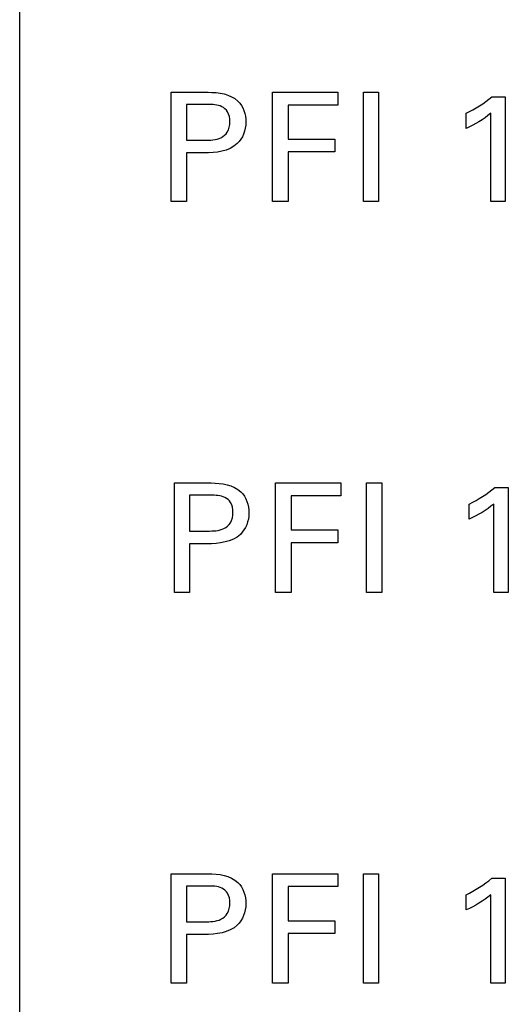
# Model space of a CAD drawing. Header units: inches. Extents: x 0 to 34, y 0 to 22.
# Tile 49 of 119: x 16.778 to 17.024, y 11.459 to 11.955. Entities that reach past the tile are written whole.
import ezdxf

# ---------------------------------------------------------------- set-up
doc = ezdxf.new("R2010")
doc.units = ezdxf.units.IN
doc.header["$LTSCALE"] = 1.87
doc.header["$MEASUREMENT"] = 0
doc.layers.add('DATUMCURVES', color=7, linetype='CONTINUOUS')

msp = doc.modelspace()

# ---------------------------------------------------------------- linework, layer by layer
at = {"layer": 'DATUMCURVES', "color": 40, "linetype": 'CONTINUOUS'}
for points, knots in [([(16.77767, 9.67665, 0.8645), (16.77767, 10.10206, 0.8645), (16.77767, 12.82468, 0.8645), (16.77767, 15.5473, 0.8645), (16.77767, 17.84451, 0.8645)], [0, 0, 0, 0, 0.15625, 1, 1, 1, 1]), ([(16.85403, 11.91839, 0.8645), (16.85499, 11.91839, 0.8645), (16.86116, 11.91839, 0.8645), (16.86732, 11.91839, 0.8645), (16.87252, 11.91839, 0.8645)], [0, 0, 0, 0, 0.15625, 1, 1, 1, 1]), ([(16.85403, 11.86324, 0.8645), (16.85403, 11.86612, 0.8645), (16.85403, 11.8845, 0.8645), (16.85403, 11.90288, 0.8645), (16.85403, 11.91839, 0.8645)], [0, 0, 0, 0, 0.15625, 1, 1, 1, 1]), ([(16.87252, 11.91839, 0.8645), (16.87775, 11.91839, 0.8645), (16.88834, 11.91692, 0.8645), (16.89309, 11.90316, 0.8645), (16.8877, 11.88911, 0.8645), (16.87638, 11.88777, 0.8645), (16.87061, 11.88777, 0.8645)], [0, 0, 0, 0, 0.280011, 0.483857, 0.691095, 1, 1, 1, 1]), ([(16.90506, 11.91839, 0.8645), (16.90677, 11.91839, 0.8645), (16.91772, 11.91839, 0.8645), (16.92867, 11.91839, 0.8645), (16.93791, 11.91839, 0.8645)], [0, 0, 0, 0, 0.15625, 1, 1, 1, 1]), ([(16.90506, 11.86324, 0.8645), (16.90506, 11.86612, 0.8645), (16.90506, 11.8845, 0.8645), (16.90506, 11.90288, 0.8645), (16.90506, 11.91839, 0.8645)], [0, 0, 0, 0, 0.15625, 1, 1, 1, 1]), ([(16.95082, 11.86324, 0.8645), (16.95082, 11.86612, 0.8645), (16.95082, 11.8845, 0.8645), (16.95082, 11.90288, 0.8645), (16.95082, 11.91839, 0.8645)], [0, 0, 0, 0, 0.15625, 1, 1, 1, 1]), ([(16.95846, 11.91839, 0.8645), (16.95846, 11.91552, 0.8645), (16.95846, 11.89714, 0.8645), (16.95846, 11.87876, 0.8645), (16.95846, 11.86324, 0.8645)], [0, 0, 0, 0, 0.15625, 1, 1, 1, 1]), ([(17.02224, 11.9161, 0.8645), (17.02224, 11.91335, 0.8645), (17.02224, 11.89573, 0.8645), (17.02224, 11.87811, 0.8645), (17.02224, 11.86324, 0.8645)], [0, 0, 0, 0, 0.15625, 1, 1, 1, 1]), ([(16.86167, 11.91221, 0.8645), (16.86167, 11.91127, 0.8645), (16.86167, 11.90526, 0.8645), (16.86167, 11.89925, 0.8645), (16.86167, 11.89418, 0.8645)], [0, 0, 0, 0, 0.15625, 1, 1, 1, 1]), ([(16.87077, 11.89418, 0.8645), (16.87356, 11.89418, 0.8645), (16.87802, 11.89425, 0.8645), (16.88296, 11.89834, 0.8645), (16.88381, 11.90347, 0.8645), (16.88304, 11.90846, 0.8645), (16.87866, 11.9122, 0.8645), (16.87475, 11.91221, 0.8645), (16.87237, 11.91221, 0.8645)], [0, 0, 0, 0, 0.244653, 0.369157, 0.527681, 0.677776, 0.791011, 1, 1, 1, 1]), ([(16.93791, 11.9119, 0.8645), (16.9366, 11.9119, 0.8645), (16.92825, 11.9119, 0.8645), (16.9199, 11.9119, 0.8645), (16.91286, 11.9119, 0.8645)], [0, 0, 0, 0, 0.15625, 1, 1, 1, 1]), ([(16.91286, 11.9119, 0.8645), (16.91286, 11.911, 0.8645), (16.91286, 11.90527, 0.8645), (16.91286, 11.89954, 0.8645), (16.91286, 11.89471, 0.8645)], [0, 0, 0, 0, 0.15625, 1, 1, 1, 1]), ([(17.01491, 11.86324, 0.8645), (17.01491, 11.86556, 0.8645), (17.01491, 11.88041, 0.8645), (17.01491, 11.89525, 0.8645), (17.01491, 11.90777, 0.8645)], [0, 0, 0, 0, 0.15625, 1, 1, 1, 1]), ([(16.91286, 11.89471, 0.8645), (16.91408, 11.89471, 0.8645), (16.92195, 11.89471, 0.8645), (16.92982, 11.89471, 0.8645), (16.93646, 11.89471, 0.8645)], [0, 0, 0, 0, 0.15625, 1, 1, 1, 1]), ([(16.86167, 11.88777, 0.8645), (16.86167, 11.88649, 0.8645), (16.86167, 11.87832, 0.8645), (16.86167, 11.87014, 0.8645), (16.86167, 11.86324, 0.8645)], [0, 0, 0, 0, 0.15625, 1, 1, 1, 1]), ([(16.93646, 11.8883, 0.8645), (16.93523, 11.8883, 0.8645), (16.92736, 11.8883, 0.8645), (16.91949, 11.8883, 0.8645), (16.91286, 11.8883, 0.8645)], [0, 0, 0, 0, 0.15625, 1, 1, 1, 1]), ([(16.91286, 11.8883, 0.8645), (16.91286, 11.88699, 0.8645), (16.91286, 11.87864, 0.8645), (16.91286, 11.87029, 0.8645), (16.91286, 11.86324, 0.8645)], [0, 0, 0, 0, 0.15625, 1, 1, 1, 1]), ([(16.85556, 11.7214, 0.8645), (16.85653, 11.7214, 0.8645), (16.86269, 11.7214, 0.8645), (16.86885, 11.7214, 0.8645), (16.87405, 11.7214, 0.8645)], [0, 0, 0, 0, 0.15625, 1, 1, 1, 1]), ([(16.85556, 11.66624, 0.8645), (16.85556, 11.66911, 0.8645), (16.85556, 11.6875, 0.8645), (16.85556, 11.70588, 0.8645), (16.85556, 11.7214, 0.8645)], [0, 0, 0, 0, 0.15625, 1, 1, 1, 1]), ([(16.87405, 11.7214, 0.8645), (16.87928, 11.7214, 0.8645), (16.88986, 11.71992, 0.8645), (16.89463, 11.70616, 0.8645), (16.88924, 11.6921, 0.8645), (16.87791, 11.69076, 0.8645), (16.87214, 11.69076, 0.8645)], [0, 0, 0, 0, 0.279751, 0.483899, 0.69112, 1, 1, 1, 1]), ([(16.90659, 11.7214, 0.8645), (16.9083, 11.7214, 0.8645), (16.91925, 11.7214, 0.8645), (16.9302, 11.7214, 0.8645), (16.93944, 11.7214, 0.8645)], [0, 0, 0, 0, 0.15625, 1, 1, 1, 1]), ([(16.90659, 11.66624, 0.8645), (16.90659, 11.66911, 0.8645), (16.90659, 11.6875, 0.8645), (16.90659, 11.70588, 0.8645), (16.90659, 11.7214, 0.8645)], [0, 0, 0, 0, 0.15625, 1, 1, 1, 1]), ([(16.95234, 11.66624, 0.8645), (16.95234, 11.66911, 0.8645), (16.95234, 11.6875, 0.8645), (16.95234, 11.70588, 0.8645), (16.95234, 11.7214, 0.8645)], [0, 0, 0, 0, 0.15625, 1, 1, 1, 1]), ([(16.95999, 11.7214, 0.8645), (16.95999, 11.71853, 0.8645), (16.95999, 11.70014, 0.8645), (16.95999, 11.68175, 0.8645), (16.95999, 11.66624, 0.8645)], [0, 0, 0, 0, 0.15625, 1, 1, 1, 1]), ([(16.8632, 11.7152, 0.8645), (16.8632, 11.71426, 0.8645), (16.8632, 11.70825, 0.8645), (16.8632, 11.70224, 0.8645), (16.8632, 11.69717, 0.8645)], [0, 0, 0, 0, 0.15625, 1, 1, 1, 1]), ([(16.87229, 11.69717, 0.8645), (16.87508, 11.69717, 0.8645), (16.87955, 11.69724, 0.8645), (16.88449, 11.70134, 0.8645), (16.88535, 11.70647, 0.8645), (16.88457, 11.71146, 0.8645), (16.88018, 11.71519, 0.8645), (16.87627, 11.7152, 0.8645), (16.87389, 11.7152, 0.8645)], [0, 0, 0, 0, 0.244837, 0.369365, 0.527987, 0.677783, 0.790969, 1, 1, 1, 1]), ([(17.02376, 11.71911, 0.8645), (17.02376, 11.71635, 0.8645), (17.02376, 11.69873, 0.8645), (17.02376, 11.68111, 0.8645), (17.02376, 11.66624, 0.8645)], [0, 0, 0, 0, 0.15625, 1, 1, 1, 1]), ([(16.93944, 11.7149, 0.8645), (16.93814, 11.7149, 0.8645), (16.92978, 11.7149, 0.8645), (16.92142, 11.7149, 0.8645), (16.91438, 11.7149, 0.8645)], [0, 0, 0, 0, 0.15625, 1, 1, 1, 1]), ([(16.91438, 11.7149, 0.8645), (16.91438, 11.71401, 0.8645), (16.91438, 11.70828, 0.8645), (16.91438, 11.70255, 0.8645), (16.91438, 11.69772, 0.8645)], [0, 0, 0, 0, 0.15625, 1, 1, 1, 1]), ([(17.01644, 11.66624, 0.8645), (17.01644, 11.66856, 0.8645), (17.01644, 11.6834, 0.8645), (17.01644, 11.69825, 0.8645), (17.01644, 11.71078, 0.8645)], [0, 0, 0, 0, 0.15625, 1, 1, 1, 1]), ([(16.91438, 11.69772, 0.8645), (16.91561, 11.69772, 0.8645), (16.92348, 11.69772, 0.8645), (16.93135, 11.69772, 0.8645), (16.93799, 11.69772, 0.8645)], [0, 0, 0, 0, 0.15625, 1, 1, 1, 1]), ([(16.8632, 11.69076, 0.8645), (16.8632, 11.68948, 0.8645), (16.8632, 11.68131, 0.8645), (16.8632, 11.67313, 0.8645), (16.8632, 11.66624, 0.8645)], [0, 0, 0, 0, 0.15625, 1, 1, 1, 1]), ([(16.93799, 11.6913, 0.8645), (16.93676, 11.6913, 0.8645), (16.92889, 11.6913, 0.8645), (16.92102, 11.6913, 0.8645), (16.91438, 11.6913, 0.8645)], [0, 0, 0, 0, 0.15625, 1, 1, 1, 1]), ([(16.91438, 11.6913, 0.8645), (16.91438, 11.69, 0.8645), (16.91438, 11.68164, 0.8645), (16.91438, 11.67329, 0.8645), (16.91438, 11.66624, 0.8645)], [0, 0, 0, 0, 0.15625, 1, 1, 1, 1]), ([(16.85403, 11.52439, 0.8645), (16.85499, 11.52439, 0.8645), (16.86116, 11.52439, 0.8645), (16.86732, 11.52439, 0.8645), (16.87252, 11.52439, 0.8645)], [0, 0, 0, 0, 0.15625, 1, 1, 1, 1]), ([(16.85403, 11.46924, 0.8645), (16.85403, 11.47211, 0.8645), (16.85403, 11.4905, 0.8645), (16.85403, 11.50888, 0.8645), (16.85403, 11.52439, 0.8645)], [0, 0, 0, 0, 0.15625, 1, 1, 1, 1]), ([(16.87252, 11.52439, 0.8645), (16.87775, 11.52439, 0.8645), (16.88835, 11.52294, 0.8645), (16.89309, 11.50916, 0.8645), (16.88771, 11.49511, 0.8645), (16.87638, 11.49376, 0.8645), (16.87061, 11.49376, 0.8645)], [0, 0, 0, 0, 0.279896, 0.48394, 0.691145, 1, 1, 1, 1]), ([(16.90506, 11.52439, 0.8645), (16.90677, 11.52439, 0.8645), (16.91772, 11.52439, 0.8645), (16.92867, 11.52439, 0.8645), (16.93791, 11.52439, 0.8645)], [0, 0, 0, 0, 0.15625, 1, 1, 1, 1]), ([(16.90506, 11.46924, 0.8645), (16.90506, 11.47211, 0.8645), (16.90506, 11.4905, 0.8645), (16.90506, 11.50888, 0.8645), (16.90506, 11.52439, 0.8645)], [0, 0, 0, 0, 0.15625, 1, 1, 1, 1]), ([(16.95082, 11.46924, 0.8645), (16.95082, 11.47211, 0.8645), (16.95082, 11.4905, 0.8645), (16.95082, 11.50888, 0.8645), (16.95082, 11.52439, 0.8645)], [0, 0, 0, 0, 0.15625, 1, 1, 1, 1]), ([(16.95846, 11.52439, 0.8645), (16.95846, 11.52152, 0.8645), (16.95846, 11.50314, 0.8645), (16.95846, 11.48475, 0.8645), (16.95846, 11.46924, 0.8645)], [0, 0, 0, 0, 0.15625, 1, 1, 1, 1]), ([(17.02224, 11.5221, 0.8645), (17.02224, 11.51935, 0.8645), (17.02224, 11.50173, 0.8645), (17.02224, 11.48411, 0.8645), (17.02224, 11.46924, 0.8645)], [0, 0, 0, 0, 0.15625, 1, 1, 1, 1]), ([(16.86167, 11.51821, 0.8645), (16.86167, 11.51727, 0.8645), (16.86167, 11.51126, 0.8645), (16.86167, 11.50525, 0.8645), (16.86167, 11.50018, 0.8645)], [0, 0, 0, 0, 0.15625, 1, 1, 1, 1]), ([(16.87077, 11.50018, 0.8645), (16.87356, 11.50018, 0.8645), (16.87802, 11.50024, 0.8645), (16.88296, 11.50435, 0.8645), (16.88381, 11.50947, 0.8645), (16.88304, 11.51447, 0.8645), (16.87866, 11.5182, 0.8645), (16.87475, 11.51821, 0.8645), (16.87237, 11.51821, 0.8645)], [0, 0, 0, 0, 0.244659, 0.369242, 0.527974, 0.677861, 0.791022, 1, 1, 1, 1]), ([(16.93791, 11.51789, 0.8645), (16.9366, 11.51789, 0.8645), (16.92825, 11.51789, 0.8645), (16.9199, 11.51789, 0.8645), (16.91286, 11.51789, 0.8645)], [0, 0, 0, 0, 0.15625, 1, 1, 1, 1]), ([(16.91286, 11.51789, 0.8645), (16.91286, 11.517, 0.8645), (16.91286, 11.51127, 0.8645), (16.91286, 11.50554, 0.8645), (16.91286, 11.50071, 0.8645)], [0, 0, 0, 0, 0.15625, 1, 1, 1, 1]), ([(17.01491, 11.46924, 0.8645), (17.01491, 11.47156, 0.8645), (17.01491, 11.4864, 0.8645), (17.01491, 11.50125, 0.8645), (17.01491, 11.51377, 0.8645)], [0, 0, 0, 0, 0.15625, 1, 1, 1, 1]), ([(16.91286, 11.50071, 0.8645), (16.91408, 11.50071, 0.8645), (16.92195, 11.50071, 0.8645), (16.92982, 11.50071, 0.8645), (16.93646, 11.50071, 0.8645)], [0, 0, 0, 0, 0.15625, 1, 1, 1, 1]), ([(16.86167, 11.49376, 0.8645), (16.86167, 11.49249, 0.8645), (16.86167, 11.48431, 0.8645), (16.86167, 11.47614, 0.8645), (16.86167, 11.46924, 0.8645)], [0, 0, 0, 0, 0.15625, 1, 1, 1, 1]), ([(16.93646, 11.49429, 0.8645), (16.93523, 11.49429, 0.8645), (16.92736, 11.49429, 0.8645), (16.91949, 11.49429, 0.8645), (16.91286, 11.49429, 0.8645)], [0, 0, 0, 0, 0.15625, 1, 1, 1, 1]), ([(16.91286, 11.49429, 0.8645), (16.91286, 11.49299, 0.8645), (16.91286, 11.48464, 0.8645), (16.91286, 11.47629, 0.8645), (16.91286, 11.46924, 0.8645)], [0, 0, 0, 0, 0.15625, 1, 1, 1, 1])]:
    msp.add_open_spline(points, degree=3, knots=knots, dxfattribs=at)
for points in [[(16.93791, 11.91839, 0.8645), (16.93791, 11.91623, 0.8645), (16.93791, 11.91406, 0.8645), (16.93791, 11.9119, 0.8645)], [(16.95082, 11.91839, 0.8645), (16.95337, 11.91839, 0.8645), (16.95591, 11.91839, 0.8645), (16.95846, 11.91839, 0.8645)], [(17.0026, 11.90777, 0.8645), (17.00712, 11.91014, 0.8645), (17.01155, 11.9128, 0.8645), (17.01544, 11.9161, 0.8645)], [(17.01544, 11.9161, 0.8645), (17.01771, 11.9161, 0.8645), (17.01998, 11.9161, 0.8645), (17.02224, 11.9161, 0.8645)], [(16.87237, 11.91221, 0.8645), (16.8688, 11.91221, 0.8645), (16.86524, 11.91221, 0.8645), (16.86167, 11.91221, 0.8645)], [(17.01491, 11.90777, 0.8645), (17.01121, 11.90467, 0.8645), (17.00697, 11.90219, 0.8645), (17.0026, 11.90014, 0.8645)], [(17.0026, 11.90014, 0.8645), (17.0026, 11.90268, 0.8645), (17.0026, 11.90523, 0.8645), (17.0026, 11.90777, 0.8645)], [(16.86167, 11.89418, 0.8645), (16.8647, 11.89418, 0.8645), (16.86773, 11.89418, 0.8645), (16.87077, 11.89418, 0.8645)], [(16.93646, 11.89471, 0.8645), (16.93646, 11.89257, 0.8645), (16.93646, 11.89043, 0.8645), (16.93646, 11.8883, 0.8645)], [(16.87061, 11.88777, 0.8645), (16.86763, 11.88777, 0.8645), (16.86465, 11.88777, 0.8645), (16.86167, 11.88777, 0.8645)], [(16.86167, 11.86324, 0.8645), (16.85912, 11.86324, 0.8645), (16.85658, 11.86324, 0.8645), (16.85403, 11.86324, 0.8645)], [(16.91286, 11.86324, 0.8645), (16.91026, 11.86324, 0.8645), (16.90766, 11.86324, 0.8645), (16.90506, 11.86324, 0.8645)], [(16.95846, 11.86324, 0.8645), (16.95591, 11.86324, 0.8645), (16.95337, 11.86324, 0.8645), (16.95082, 11.86324, 0.8645)], [(17.02224, 11.86324, 0.8645), (17.0198, 11.86324, 0.8645), (17.01735, 11.86324, 0.8645), (17.01491, 11.86324, 0.8645)], [(16.93944, 11.7214, 0.8645), (16.93944, 11.71923, 0.8645), (16.93944, 11.71707, 0.8645), (16.93944, 11.7149, 0.8645)], [(16.95234, 11.7214, 0.8645), (16.95489, 11.7214, 0.8645), (16.95744, 11.7214, 0.8645), (16.95999, 11.7214, 0.8645)], [(16.87389, 11.7152, 0.8645), (16.87033, 11.7152, 0.8645), (16.86676, 11.7152, 0.8645), (16.8632, 11.7152, 0.8645)], [(17.00414, 11.71078, 0.8645), (17.00866, 11.71314, 0.8645), (17.01307, 11.71581, 0.8645), (17.01697, 11.71911, 0.8645)], [(17.01697, 11.71911, 0.8645), (17.01923, 11.71911, 0.8645), (17.0215, 11.71911, 0.8645), (17.02376, 11.71911, 0.8645)], [(17.01644, 11.71078, 0.8645), (17.01273, 11.70768, 0.8645), (17.00851, 11.70519, 0.8645), (17.00414, 11.70314, 0.8645)], [(17.00414, 11.70314, 0.8645), (17.00414, 11.70569, 0.8645), (17.00414, 11.70823, 0.8645), (17.00414, 11.71078, 0.8645)], [(16.8632, 11.69717, 0.8645), (16.86623, 11.69717, 0.8645), (16.86926, 11.69717, 0.8645), (16.87229, 11.69717, 0.8645)], [(16.93799, 11.69772, 0.8645), (16.93799, 11.69558, 0.8645), (16.93799, 11.69344, 0.8645), (16.93799, 11.6913, 0.8645)], [(16.87214, 11.69076, 0.8645), (16.86916, 11.69076, 0.8645), (16.86618, 11.69076, 0.8645), (16.8632, 11.69076, 0.8645)], [(16.8632, 11.66624, 0.8645), (16.86065, 11.66624, 0.8645), (16.85811, 11.66624, 0.8645), (16.85556, 11.66624, 0.8645)], [(16.91438, 11.66624, 0.8645), (16.91178, 11.66624, 0.8645), (16.90918, 11.66624, 0.8645), (16.90659, 11.66624, 0.8645)], [(16.95999, 11.66624, 0.8645), (16.95744, 11.66624, 0.8645), (16.95489, 11.66624, 0.8645), (16.95234, 11.66624, 0.8645)], [(17.02376, 11.66624, 0.8645), (17.02132, 11.66624, 0.8645), (17.01888, 11.66624, 0.8645), (17.01644, 11.66624, 0.8645)], [(16.93791, 11.52439, 0.8645), (16.93791, 11.52222, 0.8645), (16.93791, 11.52006, 0.8645), (16.93791, 11.51789, 0.8645)], [(16.95082, 11.52439, 0.8645), (16.95337, 11.52439, 0.8645), (16.95591, 11.52439, 0.8645), (16.95846, 11.52439, 0.8645)], [(17.0026, 11.51377, 0.8645), (17.00712, 11.51614, 0.8645), (17.01155, 11.5188, 0.8645), (17.01544, 11.5221, 0.8645)], [(17.01544, 11.5221, 0.8645), (17.01771, 11.5221, 0.8645), (17.01998, 11.5221, 0.8645), (17.02224, 11.5221, 0.8645)], [(16.87237, 11.51821, 0.8645), (16.8688, 11.51821, 0.8645), (16.86524, 11.51821, 0.8645), (16.86167, 11.51821, 0.8645)], [(17.01491, 11.51377, 0.8645), (17.0112, 11.51068, 0.8645), (17.00697, 11.50819, 0.8645), (17.0026, 11.50613, 0.8645)], [(17.0026, 11.50613, 0.8645), (17.0026, 11.50868, 0.8645), (17.0026, 11.51122, 0.8645), (17.0026, 11.51377, 0.8645)], [(16.86167, 11.50018, 0.8645), (16.8647, 11.50018, 0.8645), (16.86773, 11.50018, 0.8645), (16.87077, 11.50018, 0.8645)], [(16.93646, 11.50071, 0.8645), (16.93646, 11.49857, 0.8645), (16.93646, 11.49643, 0.8645), (16.93646, 11.49429, 0.8645)], [(16.87061, 11.49376, 0.8645), (16.86763, 11.49376, 0.8645), (16.86465, 11.49376, 0.8645), (16.86167, 11.49376, 0.8645)], [(16.86167, 11.46924, 0.8645), (16.85912, 11.46924, 0.8645), (16.85658, 11.46924, 0.8645), (16.85403, 11.46924, 0.8645)], [(16.91286, 11.46924, 0.8645), (16.91026, 11.46924, 0.8645), (16.90766, 11.46924, 0.8645), (16.90506, 11.46924, 0.8645)], [(16.95846, 11.46924, 0.8645), (16.95591, 11.46924, 0.8645), (16.95337, 11.46924, 0.8645), (16.95082, 11.46924, 0.8645)], [(17.02224, 11.46924, 0.8645), (17.0198, 11.46924, 0.8645), (17.01735, 11.46924, 0.8645), (17.01491, 11.46924, 0.8645)]]:
    msp.add_open_spline(points, degree=3, dxfattribs=at)

doc.saveas('drawing.dxf')
